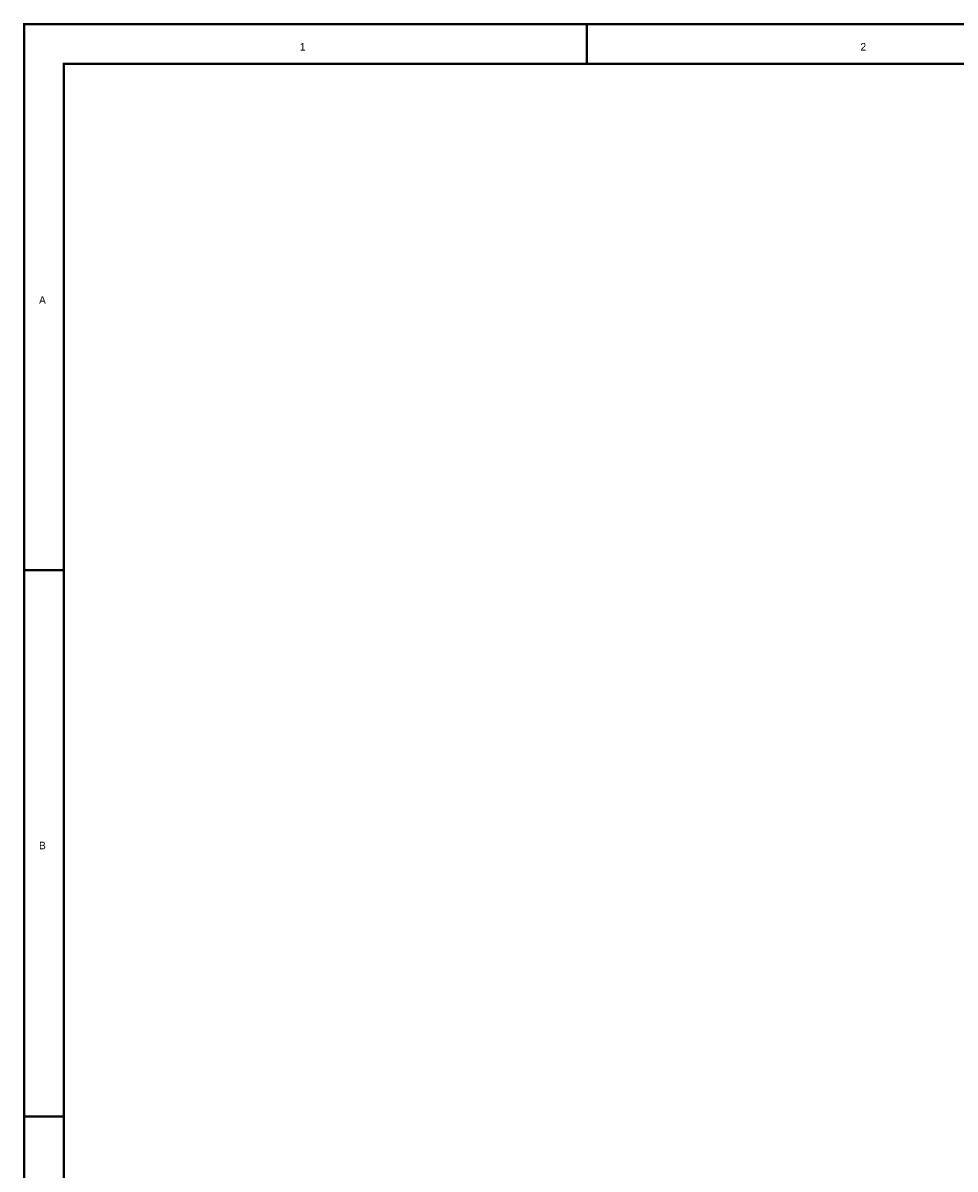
# Model space of a CAD drawing. Header units: inches. Extents: x 0 to 17, y 0 to 11.
# Tile 2 of 48: x 0 to 4.7, y 5.2 to 11. Entities that reach past the tile are written whole.
import ezdxf

# ---------------------------------------------------------------- set-up
doc = ezdxf.new("R2010")
doc.units = ezdxf.units.IN
doc.header["$MEASUREMENT"] = 0
doc.layers.add('Sheet', color=255, linetype='Continuous')

msp = doc.modelspace()

# ---------------------------------------------------------------- linework, layer by layer
at = {"layer": 'Sheet'}
for points in [[(0.0008, 11, 0.0118, 0.0118, 0), (17, 11, 0.0118, 0.0118, 0), (17, 0, 0.0118, 0.0118, 0), (0.0008, 0, 0.0118, 0.0118, 0), (0.0008, 11, 0.0118, 0.0118, 0)], [(0.0008, 11, 0.0039, 0.0039, 0), (0.0008, 0, 0.0039, 0.0039, 0), (17, 0, 0.0039, 0.0039, 0), (17, 11, 0.0039, 0.0039, 0), (0.0008, 11, 0.0039, 0.0039, 0), (0.0008, 11, 0.0039, 0.0039, 0)], [(0.2006, 10.7994, 0.0118, 0.0118, 0), (16.8002, 10.7994, 0.0118, 0.0118, 0), (16.8002, 0.1998, 0.0118, 0.0118, 0), (0.2006, 0.1998, 0.0118, 0.0118, 0), (0.2006, 10.7994, 0.0118, 0.0118, 0)], [(0.2006, 10.7994, 0.0039, 0.0039, 0), (0.2006, 0.1998, 0.0039, 0.0039, 0), (16.8002, 0.1998, 0.0039, 0.0039, 0), (16.8002, 10.7994, 0.0039, 0.0039, 0), (0.2006, 10.7994, 0.0039, 0.0039, 0), (0.2006, 10.7994, 0.0039, 0.0039, 0)]]:
    msp.add_lwpolyline(points, format="xyseb", close=True, dxfattribs=at)
for points in [[(0.0008, 11, 0.0118, 0.0118, 0), (0.2006, 11, 0.0118, 0.0118, 0)], [(2.8339, 11, 0.0118, 0.0118, 0), (2.8339, 10.7998, 0.0118, 0.0118, 0)], [(0.0008, 8.25, 0.0118, 0.0118, 0), (0.2006, 8.25, 0.0118, 0.0118, 0)], [(0.0008, 5.5, 0.0118, 0.0118, 0), (0.2006, 5.5, 0.0118, 0.0118, 0)]]:
    msp.add_lwpolyline(points, format="xyseb", dxfattribs=at)

# ---------------------------------------------------------------- texts
for s, p in [('1', (1.3892, 10.8668)), ('2', (4.2119, 10.8668)), ('A', (0.0761, 9.5917)), ('B', (0.0761, 6.8449))]:
    msp.add_text(s, height=0.0381, dxfattribs=at).set_placement(p)

doc.saveas('drawing.dxf')
